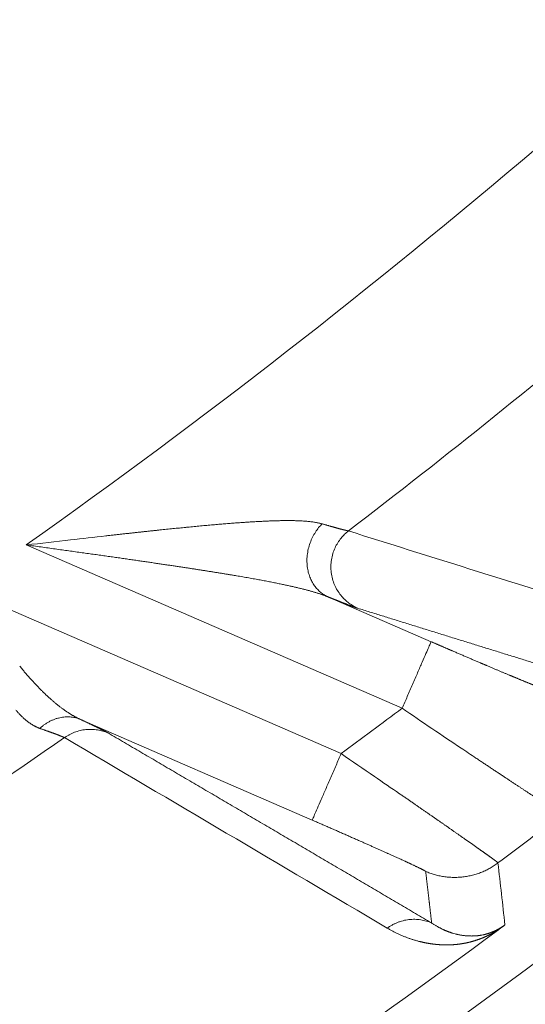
# Model space of a CAD drawing. Header units: millimetres. Extents: x 5437 to 18441, y -4466 to 3128.
# Tile 167 of 256: x 8541.68 to 8547.25, y -2847.73 to -2836.87. Entities that reach past the tile are written whole.
import ezdxf

# ---------------------------------------------------------------- set-up
doc = ezdxf.new("R2010")
doc.units = ezdxf.units.MM
doc.layers.add('1', color=7, linetype='Continuous', true_color=0xffffff)
doc.styles.add('TXT08', font='txt.shx', dxfattribs={"width": 0.8, "bigfont": 'gbcbig.shx'})
doc.dimstyles.get("Standard").update_dxf_attribs({"dimtxt": 0.18, "dimasz": 0.18, "dimexe": 0.18, "dimexo": 0.0625, "dimgap": 0.09, "dimtad": 0, "dimtih": 1, "dimtoh": 1, "dimdec": 4, "dimzin": 0, "dimdsep": 46, "dimtxsty": 'Standard', "dimcen": 0.09, "dimadec": 0, "dimazin": 0, "dimtfac": 1, "dimtdec": 4, "dimtofl": 0, "dimtmove": 0, "dimatfit": 3, "dimfxl": 1, "dimtolj": 1, "dimtzin": 0, "dimarcsym": 0})
doc.dimstyles.new('YanXiu', dxfattribs={"dimtxt": 40, "dimasz": 30, "dimexe": 0.66, "dimexo": 0.66, "dimgap": 0.66, "dimtad": 0, "dimdec": 1, "dimdsep": 46, "dimtxsty": 'TXT08', "dimcen": 0, "dimclrd": 256, "dimclre": 165, "dimclrt": 90, "dimazin": 2, "dimtfac": 1, "dimtdec": 1, "dimtofl": 0, "dimtmove": 0, "dimatfit": 3, "dimfxl": 1, "dimlwd": 5, "dimlwe": 13, "dimarcsym": 0})

# ---------------------------------------------------------------- blocks, each defined once
blk = doc.blocks.new('*D53')
at = {"color": 0, "lineweight": -2, "transparency": 16777216}
for p, q in [((10989.431, -2154.415), (10692.917, -2240.821)), ((11069.431, -2154.415), (10989.431, -2154.415)), ((8443.48, -2896.412), (8443.48, -2896.232)), ((8443.39, -2896.322), (8443.57, -2896.322))]:
    blk.add_line(p, q, dxfattribs=at)
at = {"color": 0, "lineweight": 20, "transparency": 16777216}
blk.add_solid([(10689.187, -2228.02), (10696.648, -2253.622), (10616.112, -2263.203)], dxfattribs=at)
at = {"layer": 'Defpoints', "color": 0, "lineweight": 20, "transparency": 16777216}
for p in [(10616.112, -2263.203), (6270.848, -3529.44)]:
    blk.add_point(p, dxfattribs=at)
at = {"color": 0, "lineweight": 20, "transparency": 16777216, "insert": (11249.521, -2154.415), "char_height": 80, "attachment_point": 5}
blk.add_mtext('\\A1;R2260', dxfattribs=at)
blk = doc.blocks.new('*D54')
at = {"color": 0, "lineweight": -2, "transparency": 16777216}
blk.add_line((7492.685, -2896.322), (7463.516, -2896.322), dxfattribs=at)
at = {"color": 0, "lineweight": -3, "transparency": 16777216}
for start, end in [(14.724706, 87.329624), (101.590205, 175.275294)]:
    blk.add_arc((8434.119, -2896.322), 970.423, start, end, dxfattribs=at)
at = {"color": 0, "lineweight": 20, "transparency": 16777216}
for points in [[(9385.695, -2646.81), (9359.647, -2652.519), (9389.799, -2727.809)], [(7480.316, -2816.939), (7453.672, -2815.84), (7463.696, -2896.322)]]:
    blk.add_solid(points, dxfattribs=at)
at = {"layer": 'Defpoints', "color": 0, "lineweight": 20, "transparency": 16777216}
for p in [(7900.863, -2085.545), (10671.817, -2501.755), (7492.748, -2896.322), (7740.501, -2896.322), (8434.119, -2896.322)]:
    blk.add_point(p, dxfattribs=at)
at = {"color": 0, "lineweight": 20, "transparency": 16777216, "insert": (8359.241, -1928.792), "char_height": 80, "attachment_point": 5}
blk.add_mtext('\\A1;165%%D', dxfattribs=at)
blk = doc.blocks.new('*D56')
at = {"lineweight": 5, "transparency": 16777216}
blk.add_line((9409.719, -2278.028), (9220.9, -2398.87), dxfattribs=at)
at = {"lineweight": 20, "transparency": 16777216}
blk.add_solid([(9218.205, -2394.659), (9223.595, -2403.082), (9195.632, -2415.042)], dxfattribs=at)
at = {"layer": 'Defpoints', "color": 0, "lineweight": 20, "transparency": 16777216}
for p in [(9195.632, -2415.042), (8443.48, -2896.412)]:
    blk.add_point(p, dxfattribs=at)
at = {"color": 90, "lineweight": 20, "transparency": 16777216, "insert": (9459.689, -2246.048), "char_height": 40, "attachment_point": 5, "rotation": 32.6188, "style": 'TXT08'}
blk.add_mtext('R893', dxfattribs=at)

msp = doc.modelspace()

# ---------------------------------------------------------------- linework, layer by layer
at = {"color": 7, "lineweight": 20}
msp.add_arc((8443.47995, -2896.41157), 893, 10.1099821, 350.11198757, dxfattribs=at)
at = {"layer": '1', "color": 0, "lineweight": 20}
for p, q in [((8545.8961, -2844.46707), (8541.74943, -2842.66594)), ((8541.05047, -2843.15571), (8545.22253, -2844.96786)), ((8545.07697, -2843.2392), (8546.21477, -2843.73341)), ((8544.90386, -2845.70152), (8542.34571, -2844.59038))]:
    msp.add_line(p, q, dxfattribs=at)
for centre, radius, start, end in [((8495.27522, -2777.08546), 80.37817, 305.3236402, 310.4201972), ((8495.27522, -2777.08546), 82.36106, 307.4026414, 310.2468581), ((8495.27522, -2777.08546), 87.40415, 298.3114965, 313.1817218), ((8495.27522, -2777.08546), 87.90407, 298.3114965, 313.1817235), ((8495.27526, -2777.0855), 84.27779, 306.3453254, 306.9159488), ((8495.27522, -2777.08546), 82.36106, 301.694073, 304.7078706), ((8495.27522, -2777.08546), 86.27754, 306.7959829, 307.3877016), ((8495.27522, -2777.08546), 86.87162, 302.6676377, 306.506559)]:
    msp.add_arc(centre, radius, start, end, dxfattribs=at)
for points, degree, knots in [([(8543.09021, -2842.51573), (8543.10295, -2842.51438), (8543.1283, -2842.51168), (8543.16611, -2842.50768), (8543.20355, -2842.50375), (8543.24061, -2842.49989), (8543.27729, -2842.49609), (8543.31359, -2842.49236), (8543.34951, -2842.48869), (8543.38505, -2842.48509), (8543.4202, -2842.48155), (8543.45498, -2842.47808), (8543.47801, -2842.4758), (8543.48947, -2842.47467)], 3, [0, 0, 0, 0, 0.09513223, 0.18941891, 0.2828603, 0.37545666, 0.46720831, 0.55811558, 0.64817883, 0.73739846, 0.82577488, 0.91330857, 1, 1, 1, 1]), ([(8543.48947, -2842.47467), (8543.50191, -2842.47344), (8543.52664, -2842.47101), (8543.56346, -2842.46743), (8543.59979, -2842.46394), (8543.63563, -2842.46054), (8543.67098, -2842.45722), (8543.70584, -2842.45399), (8543.74021, -2842.45084), (8543.77409, -2842.44779), (8543.80748, -2842.44482), (8543.84038, -2842.44194), (8543.87279, -2842.43915), (8543.90471, -2842.43646), (8543.93614, -2842.43385), (8543.96708, -2842.43134), (8543.99753, -2842.42893), (8544.02749, -2842.42661), (8544.05696, -2842.42438), (8544.08594, -2842.42226), (8544.11444, -2842.42022), (8544.13322, -2842.41894), (8544.14255, -2842.4183)], 3, [0, 0, 0, 0, 0.05606313, 0.11148396, 0.16626298, 0.22040074, 0.27389781, 0.32675478, 0.37897233, 0.43055114, 0.48149197, 0.53179561, 0.58146289, 0.63049472, 0.67889204, 0.72665587, 0.77378728, 0.82028739, 0.86615742, 0.91139862, 0.95601234, 1, 1, 1, 1]), ([(8544.14255, -2842.4183), (8544.15134, -2842.41771), (8544.16884, -2842.41653), (8544.19488, -2842.41486), (8544.22063, -2842.41325), (8544.24608, -2842.41172), (8544.27122, -2842.41026), (8544.29608, -2842.40887), (8544.31249, -2842.408), (8544.32067, -2842.40757)], 3, [0, 0, 0, 0, 0.14639739, 0.29160653, 0.43563217, 0.57847921, 0.7201527, 0.86065784, 1, 1, 1, 1]), ([(8544.32067, -2842.40757), (8544.32914, -2842.40713), (8544.34596, -2842.40626), (8544.37089, -2842.40506), (8544.39538, -2842.40394), (8544.41942, -2842.40291), (8544.44301, -2842.40198), (8544.46616, -2842.40113), (8544.48887, -2842.40038), (8544.51112, -2842.39973), (8544.53294, -2842.39917), (8544.55431, -2842.39871), (8544.57524, -2842.39834), (8544.59572, -2842.39808), (8544.61576, -2842.39791), (8544.63536, -2842.39785), (8544.65452, -2842.39789), (8544.67323, -2842.39803), (8544.69151, -2842.39828), (8544.70935, -2842.39864), (8544.73021, -2842.39919), (8544.7539, -2842.40004), (8544.78021, -2842.4013), (8544.80564, -2842.40285), (8544.83022, -2842.40468), (8544.85392, -2842.40678), (8544.87676, -2842.40917), (8544.89872, -2842.41183), (8544.91981, -2842.41477), (8544.94002, -2842.41799), (8544.95936, -2842.42147), (8544.9778, -2842.42524), (8544.99542, -2842.42925), (8545.0065, -2842.43217), (8545.01201, -2842.43362)], 3, [0, 0, 0, 0, 0.03188949, 0.06335542, 0.0943993, 0.12502273, 0.15522737, 0.18501497, 0.21438737, 0.2433465, 0.27189438, 0.30003315, 0.32776504, 0.35509239, 0.38201765, 0.40854343, 0.43467244, 0.46040752, 0.48575168, 0.51070807, 0.53528, 0.57413844, 0.61241292, 0.6501193, 0.6872742, 0.72389501, 0.75999996, 0.79560812, 0.83073939, 0.86541455, 0.89965524, 0.93348397, 0.96692414, 1, 1, 1, 1]), ([(8545.01201, -2842.43362), (8545.01576, -2842.43471), (8545.02325, -2842.43689), (8545.03426, -2842.44008), (8545.04508, -2842.44321), (8545.0557, -2842.44627), (8545.06611, -2842.44926), (8545.07633, -2842.45219), (8545.08634, -2842.45505), (8545.09614, -2842.45785), (8545.10575, -2842.46058), (8545.11515, -2842.46324), (8545.12435, -2842.46584), (8545.13335, -2842.46837), (8545.14214, -2842.47083), (8545.15073, -2842.47323), (8545.15912, -2842.47555), (8545.1673, -2842.47782), (8545.17527, -2842.48001), (8545.18305, -2842.48214), (8545.19062, -2842.4842), (8545.19798, -2842.48619), (8545.20514, -2842.48811), (8545.2121, -2842.48997), (8545.21885, -2842.49176), (8545.2254, -2842.49348), (8545.23175, -2842.49514), (8545.23789, -2842.49673), (8545.24382, -2842.49825), (8545.24955, -2842.4997), (8545.25508, -2842.50109), (8545.2604, -2842.50241), (8545.26552, -2842.50367), (8545.27043, -2842.50486), (8545.27514, -2842.50598), (8545.27964, -2842.50704), (8545.28394, -2842.50803), (8545.28804, -2842.50895), (8545.29193, -2842.50981), (8545.29562, -2842.5106), (8545.29912, -2842.51133), (8545.30128, -2842.51177), (8545.30236, -2842.51198)], 3, [0, 0, 0, 0, 0.02624426, 0.05241487, 0.07851254, 0.10453798, 0.13049193, 0.15637511, 0.18218826, 0.20793214, 0.2336075, 0.25921509, 0.2847557, 0.31023008, 0.33563904, 0.36098335, 0.38626382, 0.41148125, 0.43663645, 0.46173024, 0.48676344, 0.5117369, 0.53665144, 0.56150792, 0.58630719, 0.61105011, 0.63573754, 0.66037036, 0.68494944, 0.70947568, 0.73394997, 0.75837321, 0.7827463, 0.80707016, 0.8313457, 0.85557385, 0.87975553, 0.90389169, 0.92798327, 0.95203121, 0.97603646, 1, 1, 1, 1]), ([(8542.62726, -2842.56664), (8542.64239, -2842.56494), (8542.67243, -2842.56157), (8542.71714, -2842.55657), (8542.7612, -2842.55166), (8542.8046, -2842.54685), (8542.84735, -2842.54212), (8542.88944, -2842.53749), (8542.93087, -2842.53295), (8542.97164, -2842.5285), (8543.01176, -2842.52416), (8543.05121, -2842.5199), (8543.07728, -2842.51712), (8543.09021, -2842.51573)], 3, [0, 0, 0, 0, 0.09764444, 0.19394299, 0.28889519, 0.3825006, 0.47475883, 0.56566952, 0.65523236, 0.74344705, 0.83031335, 0.91583105, 1, 1, 1, 1]), ([(8543.48667, -2842.91447), (8543.4727, -2842.91236), (8543.44428, -2842.90806), (8543.40086, -2842.90151), (8543.35597, -2842.89476), (8543.3096, -2842.88781), (8543.26173, -2842.88066), (8543.21238, -2842.87332), (8543.16154, -2842.8658), (8543.1092, -2842.85809), (8543.05537, -2842.8502), (8543.00005, -2842.84214), (8542.94322, -2842.8339), (8542.88491, -2842.82549), (8542.82509, -2842.81691), (8542.76378, -2842.80816), (8542.70097, -2842.79923), (8542.63666, -2842.79013), (8542.57086, -2842.78086), (8542.50356, -2842.77141), (8542.43477, -2842.76178), (8542.36449, -2842.75197), (8542.29272, -2842.74196), (8542.21946, -2842.73176), (8542.14472, -2842.72135), (8542.06851, -2842.71073), (8541.99081, -2842.69988), (8541.91165, -2842.6888), (8541.83102, -2842.67747), (8541.77679, -2842.66981), (8541.74943, -2842.66594)], 3, [0, 0, 0, 0, 0.02443103, 0.04969666, 0.0757971, 0.10273255, 0.13050319, 0.15910919, 0.1885507, 0.21882786, 0.24994079, 0.28188962, 0.31467444, 0.34829537, 0.38275249, 0.4180459, 0.45417567, 0.49114187, 0.52894458, 0.56758386, 0.60705978, 0.64737239, 0.68852174, 0.73050789, 0.77333089, 0.81699077, 0.86148758, 0.90682137, 0.95299216, 1, 1, 1, 1]), ([(8543.72725, -2842.95152), (8543.71438, -2842.9495), (8543.68845, -2842.94543), (8543.64922, -2842.93933), (8543.60941, -2842.93318), (8543.56902, -2842.92698), (8543.52806, -2842.92073), (8543.50053, -2842.91657), (8543.48667, -2842.91447)], 3, [0, 0, 0, 0, 0.16117844, 0.3245505, 0.49011747, 0.65788059, 0.82784105, 1, 1, 1, 1]), ([(8544.32955, -2843.05317), (8544.31932, -2843.05129), (8544.29871, -2843.04749), (8544.26742, -2843.04181), (8544.23555, -2843.03608), (8544.20308, -2843.03031), (8544.17002, -2843.02451), (8544.13636, -2843.01866), (8544.10211, -2843.01277), (8544.06727, -2843.00684), (8544.03184, -2843.00087), (8543.99581, -2842.99485), (8543.9592, -2842.98879), (8543.92199, -2842.98269), (8543.88419, -2842.97654), (8543.8458, -2842.97035), (8543.80682, -2842.96411), (8543.76725, -2842.95782), (8543.74064, -2842.95363), (8543.72725, -2842.95152)], 3, [0, 0, 0, 0, 0.05203206, 0.10490709, 0.15862648, 0.21319155, 0.26860357, 0.32486373, 0.3819732, 0.43993307, 0.49874439, 0.55840818, 0.6189254, 0.68029697, 0.74252379, 0.8056067, 0.86954652, 0.93434403, 1, 1, 1, 1]), ([(8544.57627, -2843.10171), (8544.56787, -2843.09995), (8544.55094, -2843.0964), (8544.52518, -2843.09111), (8544.49887, -2843.08578), (8544.47201, -2843.08042), (8544.44459, -2843.07502), (8544.41663, -2843.0696), (8544.38811, -2843.06414), (8544.35904, -2843.05865), (8544.33943, -2843.05501), (8544.32955, -2843.05317)], 3, [0, 0, 0, 0, 0.10384602, 0.20949884, 0.31696283, 0.42624213, 0.5373407, 0.65026227, 0.76501044, 0.8815886, 1, 1, 1, 1]), ([(8545.07697, -2843.2392), (8545.07334, -2843.23771), (8545.06601, -2843.23469), (8545.0547, -2843.23024), (8545.04306, -2843.22578), (8545.03106, -2843.22134), (8545.01871, -2843.2169), (8545.00601, -2843.21247), (8544.99297, -2843.20804), (8544.97958, -2843.20362), (8544.96584, -2843.1992), (8544.95175, -2843.19479), (8544.93731, -2843.19038), (8544.92253, -2843.18597), (8544.9074, -2843.18157), (8544.89193, -2843.17716), (8544.87611, -2843.17276), (8544.85994, -2843.16836), (8544.84343, -2843.16395), (8544.82657, -2843.15954), (8544.80937, -2843.15513), (8544.79182, -2843.15072), (8544.77393, -2843.1463), (8544.7557, -2843.14188), (8544.73712, -2843.13745), (8544.7182, -2843.13301), (8544.69894, -2843.12857), (8544.67933, -2843.12412), (8544.65939, -2843.11965), (8544.6391, -2843.11518), (8544.61847, -2843.11069), (8544.59751, -2843.10619), (8544.58338, -2843.10321), (8544.57627, -2843.10171)], 3, [0, 0, 0, 0, 0.02614781, 0.05266725, 0.07956314, 0.10684008, 0.1345025, 0.16255463, 0.19100054, 0.21984412, 0.24908912, 0.27873912, 0.30879756, 0.33926775, 0.37015286, 0.40145593, 0.43317989, 0.46532755, 0.4979016, 0.53090465, 0.56433918, 0.59820761, 0.63251224, 0.66725528, 0.70243889, 0.73806512, 0.77413595, 0.8106533, 0.84761901, 0.88503485, 0.92290253, 0.96122372, 1, 1, 1, 1]), ([(8545.4043, -2843.36432), (8545.38652, -2843.35879), (8545.3617, -2843.35018), (8545.33017, -2843.33861), (8545.26737, -2843.3148), (8545.18782, -2843.28354), (8545.15331, -2843.26985), (8545.11636, -2843.25507), (8545.07697, -2843.2392)], 5, [0, 0, 0, 0, 0, 0, 0.60051552, 0.60051552, 0.60051552, 1, 1, 1, 1, 1, 1]), ([(8546.21477, -2843.73341), (8546.27097, -2843.75782), (8546.32692, -2843.78206), (8546.38275, -2843.8062), (8546.49244, -2843.85352), (8546.60013, -2843.89975), (8546.65326, -2843.9225), (8546.75547, -2843.96614), (8546.8539, -2844.00795), (8546.90045, -2844.02766), (8546.9897, -2844.06533), (8547.07315, -2844.1003), (8547.11272, -2844.11681), (8547.1868, -2844.14759), (8547.25338, -2844.17496), (8547.28382, -2844.18739), (8547.33926, -2844.20986), (8547.38582, -2844.22835), (8547.40667, -2844.23652), (8547.44811, -2844.25247), (8547.47633, -2844.2626), (8547.48743, -2844.26621), (8547.49406, -2844.26787), (8547.49638, -2844.26764)], 5, [0, 0, 0, 0, 0, 0, 0.15150289, 0.15150289, 0.15150289, 0.30106538, 0.30106538, 0.30106538, 0.44350648, 0.44350648, 0.44350648, 0.58168935, 0.58168935, 0.58168935, 0.71258456, 0.71258456, 0.71258456, 0.83993724, 0.83993724, 0.83993724, 1, 1, 1, 1, 1, 1]), ([(8541.67651, -2844.00353), (8541.68142, -2844.00947), (8541.6912, -2844.02131), (8541.70585, -2844.03884), (8541.72043, -2844.05611), (8541.73492, -2844.07312), (8541.74933, -2844.08987), (8541.76366, -2844.10635), (8541.77792, -2844.12257), (8541.79209, -2844.13852), (8541.80619, -2844.15421), (8541.82021, -2844.16964), (8541.83416, -2844.1848), (8541.84802, -2844.19969), (8541.86181, -2844.21432), (8541.87552, -2844.22868), (8541.88915, -2844.24278), (8541.9027, -2844.25661), (8541.91618, -2844.27018), (8541.92957, -2844.28348), (8541.94289, -2844.29652), (8541.95613, -2844.30929), (8541.96929, -2844.32181), (8541.98237, -2844.33406), (8541.99537, -2844.34604), (8542.0083, -2844.35777), (8542.02114, -2844.36924), (8542.0339, -2844.38045), (8542.04658, -2844.3914), (8542.05917, -2844.4021), (8542.07169, -2844.41254), (8542.08412, -2844.42272), (8542.09647, -2844.43266), (8542.10873, -2844.44234), (8542.12092, -2844.45177), (8542.13301, -2844.46095), (8542.14502, -2844.46989), (8542.15694, -2844.47858), (8542.16878, -2844.48702), (8542.18053, -2844.49523), (8542.19219, -2844.50319), (8542.20376, -2844.51091), (8542.21524, -2844.5184), (8542.22662, -2844.52565), (8542.23792, -2844.53266), (8542.24913, -2844.53945), (8542.26024, -2844.546), (8542.27126, -2844.55233), (8542.28218, -2844.55843), (8542.29301, -2844.5643), (8542.30374, -2844.56995), (8542.31437, -2844.57539), (8542.3249, -2844.5806), (8542.33534, -2844.58561), (8542.34227, -2844.58879), (8542.34571, -2844.59038)], 3, [0, 0, 0, 0, 0.02309306, 0.0460211, 0.06878421, 0.0913825, 0.1138161, 0.13608511, 0.15818965, 0.18012985, 0.20190582, 0.22351768, 0.24496558, 0.26624964, 0.28736999, 0.30832678, 0.32912013, 0.34975021, 0.37021715, 0.39052111, 0.41066223, 0.43064069, 0.45045664, 0.47011025, 0.48960169, 0.50893114, 0.52809877, 0.54710477, 0.56594932, 0.58463263, 0.60315489, 0.6215163, 0.63971708, 0.65775744, 0.6756376, 0.69335778, 0.71091822, 0.72831917, 0.74556085, 0.76264354, 0.77956749, 0.79633296, 0.81294023, 0.82938959, 0.84568133, 0.86181574, 0.87779313, 0.89361383, 0.90927816, 0.92478645, 0.94013907, 0.95533635, 0.97037868, 0.98526643, 1, 1, 1, 1]), ([(8541.89894, -2844.68989), (8541.89572, -2844.68867), (8541.88928, -2844.68624), (8541.87968, -2844.6823), (8541.87011, -2844.67815), (8541.86059, -2844.67376), (8541.85112, -2844.66914), (8541.84169, -2844.66429), (8541.8323, -2844.65921), (8541.82295, -2844.6539), (8541.81364, -2844.64835), (8541.80437, -2844.64258), (8541.79515, -2844.63656), (8541.78596, -2844.63032), (8541.77682, -2844.62384), (8541.76771, -2844.61712), (8541.75865, -2844.61017), (8541.74962, -2844.60299), (8541.74064, -2844.59556), (8541.73169, -2844.5879), (8541.72278, -2844.58001), (8541.7139, -2844.57188), (8541.70507, -2844.5635), (8541.69627, -2844.5549), (8541.68751, -2844.54605), (8541.67879, -2844.53697), (8541.6701, -2844.52764), (8541.66145, -2844.51808), (8541.65284, -2844.50828), (8541.64426, -2844.49826), (8541.63858, -2844.49139), (8541.63574, -2844.48795)], 3, [0, 0, 0, 0, 0.03384746, 0.06771195, 0.1015967, 0.13550491, 0.1694398, 0.20340457, 0.23740239, 0.27143646, 0.30550994, 0.33962599, 0.37378774, 0.40799833, 0.44226088, 0.47657847, 0.5109542, 0.54539113, 0.57989231, 0.61446077, 0.64909951, 0.68381154, 0.71859981, 0.75346728, 0.78841687, 0.82345149, 0.85857402, 0.89378731, 0.92909421, 0.96449751, 1, 1, 1, 1]), ([(8546.54544, -2844.90641), (8546.44058, -2844.83825), (8546.33315, -2844.76639), (8546.1158, -2844.61876), (8546.00588, -2844.54298), (8545.8961, -2844.46707)], 3, [0, 0, 0, 0, 0.5, 0.5, 1, 1, 1, 1]), ([(8542.34571, -2844.59038), (8542.40329, -2844.61725), (8542.45521, -2844.64173), (8542.50121, -2844.66371), (8542.56701, -2844.69569), (8542.6142, -2844.71972), (8542.63006, -2844.72803), (8542.64277, -2844.735), (8542.65242, -2844.74065)], 5, [0, 0, 0, 0, 0, 0, 0.6005536, 0.6005536, 0.6005536, 1, 1, 1, 1, 1, 1]), ([(8542.17099, -2844.79167), (8542.17012, -2844.79127), (8542.16838, -2844.79045), (8542.16549, -2844.78914), (8542.16241, -2844.78777), (8542.15912, -2844.78633), (8542.15561, -2844.78482), (8542.15188, -2844.78325), (8542.14795, -2844.7816), (8542.1438, -2844.7799), (8542.13944, -2844.77812), (8542.13486, -2844.77628), (8542.13007, -2844.77437), (8542.12507, -2844.77239), (8542.11986, -2844.77035), (8542.11443, -2844.76823), (8542.10879, -2844.76605), (8542.10294, -2844.76381), (8542.09687, -2844.76149), (8542.09059, -2844.75911), (8542.0841, -2844.75666), (8542.0774, -2844.75414), (8542.07048, -2844.75156), (8542.06335, -2844.74891), (8542.05601, -2844.74619), (8542.04846, -2844.7434), (8542.0407, -2844.74055), (8542.03272, -2844.73763), (8542.02453, -2844.73465), (8542.01613, -2844.7316), (8542.00752, -2844.72848), (8541.9987, -2844.7253), (8541.98967, -2844.72205), (8541.98043, -2844.71874), (8541.97098, -2844.71536), (8541.96132, -2844.71191), (8541.95145, -2844.7084), (8541.94137, -2844.70483), (8541.93108, -2844.70119), (8541.92058, -2844.69749), (8541.90988, -2844.69373), (8541.90259, -2844.69117), (8541.89894, -2844.68989)], 3, [0, 0, 0, 0, 0.02407857, 0.0481894, 0.07233372, 0.09651279, 0.12072783, 0.14498009, 0.16927077, 0.19360111, 0.2179723, 0.24238556, 0.26684207, 0.29134304, 0.31588964, 0.34048305, 0.36512444, 0.38981496, 0.41455578, 0.43934802, 0.46419284, 0.48909136, 0.5140447, 0.53905397, 0.56412027, 0.58924471, 0.61442836, 0.6396723, 0.6649776, 0.69034532, 0.71577652, 0.74127222, 0.76683348, 0.7924613, 0.8181567, 0.84392069, 0.86975426, 0.89565839, 0.92163407, 0.94768227, 0.97380392, 1, 1, 1, 1]), ([(8547.10936, -2845.28275), (8547.10444, -2845.2795), (8547.09458, -2845.27299), (8547.07956, -2845.26306), (8547.06431, -2845.25297), (8547.04882, -2845.24272), (8547.03309, -2845.2323), (8547.01712, -2845.22172), (8547.00092, -2845.21097), (8546.98447, -2845.20005), (8546.96779, -2845.18897), (8546.95087, -2845.17773), (8546.93371, -2845.16631), (8546.91632, -2845.15473), (8546.89869, -2845.14299), (8546.88082, -2845.13108), (8546.86271, -2845.119), (8546.84436, -2845.10676), (8546.82578, -2845.09435), (8546.80697, -2845.08177), (8546.78792, -2845.06904), (8546.76863, -2845.05614), (8546.74911, -2845.04308), (8546.72937, -2845.02986), (8546.71607, -2845.02095), (8546.7094, -2845.01648)], 3, [0, 0, 0, 0, 0.04074775, 0.08174243, 0.12298425, 0.1644734, 0.2062101, 0.24819454, 0.2904269, 0.33290737, 0.37563614, 0.41861337, 0.46183924, 0.50531392, 0.54903757, 0.59301035, 0.6372324, 0.68170388, 0.72642494, 0.77139571, 0.81661634, 0.86208696, 0.90780769, 0.95377866, 1, 1, 1, 1]), ([(8547.50643, -2845.54188), (8547.50384, -2845.54021), (8547.49864, -2845.53688), (8547.49059, -2845.53172), (8547.48236, -2845.52644), (8547.47392, -2845.52101), (8547.46527, -2845.51545), (8547.45642, -2845.50974), (8547.44735, -2845.5039), (8547.43809, -2845.49792), (8547.42861, -2845.49179), (8547.41893, -2845.48553), (8547.40904, -2845.47913), (8547.39894, -2845.47258), (8547.38864, -2845.46589), (8547.37812, -2845.45907), (8547.3674, -2845.45209), (8547.35647, -2845.44498), (8547.34533, -2845.43772), (8547.33399, -2845.43033), (8547.32243, -2845.42278), (8547.31067, -2845.4151), (8547.2987, -2845.40727), (8547.28652, -2845.3993), (8547.27413, -2845.39119), (8547.26154, -2845.38293), (8547.24874, -2845.37453), (8547.23573, -2845.36599), (8547.22251, -2845.35731), (8547.20909, -2845.34848), (8547.19546, -2845.33952), (8547.18162, -2845.33041), (8547.16758, -2845.32116), (8547.15334, -2845.31177), (8547.13888, -2845.30223), (8547.12423, -2845.29257), (8547.11432, -2845.28603), (8547.10936, -2845.28275)], 3, [0, 0, 0, 0, 0.02700061, 0.0540908, 0.08127085, 0.10854104, 0.13590165, 0.16335295, 0.1908952, 0.21852868, 0.24625364, 0.27407034, 0.30197904, 0.32997999, 0.35807344, 0.38625964, 0.41453884, 0.44291126, 0.47137715, 0.49993675, 0.52859028, 0.55733798, 0.58618006, 0.61511676, 0.64414829, 0.67327488, 0.70249673, 0.73181405, 0.76122706, 0.79073596, 0.82034096, 0.85004225, 0.87984004, 0.90973452, 0.93972588, 0.96981431, 1, 1, 1, 1]), ([(8545.86676, -2845.41008), (8545.87234, -2845.41391), (8545.88346, -2845.42156), (8545.90002, -2845.43297), (8545.91645, -2845.44428), (8545.93275, -2845.45551), (8545.94891, -2845.46665), (8545.96493, -2845.47769), (8545.98081, -2845.48865), (8545.99655, -2845.49951), (8546.01215, -2845.51028), (8546.02762, -2845.52096), (8546.04294, -2845.53154), (8546.05812, -2845.54204), (8546.07315, -2845.55243), (8546.08805, -2845.56273), (8546.1028, -2845.57294), (8546.11742, -2845.58305), (8546.13188, -2845.59306), (8546.14621, -2845.60298), (8546.16039, -2845.6128), (8546.17442, -2845.62252), (8546.18832, -2845.63215), (8546.20206, -2845.64167), (8546.21567, -2845.6511), (8546.22912, -2845.66044), (8546.24244, -2845.66967), (8546.2556, -2845.67881), (8546.26863, -2845.68785), (8546.2815, -2845.69679), (8546.29423, -2845.70564), (8546.30682, -2845.71438), (8546.31926, -2845.72303), (8546.33156, -2845.73159), (8546.34371, -2845.74004), (8546.35571, -2845.7484), (8546.36757, -2845.75666), (8546.37929, -2845.76482), (8546.39086, -2845.77288), (8546.40228, -2845.78085), (8546.41356, -2845.78873), (8546.42099, -2845.79392), (8546.4247, -2845.79651)], 3, [0, 0, 0, 0, 0.02716402, 0.05421632, 0.08115694, 0.10798593, 0.13470335, 0.16130923, 0.18780365, 0.21418664, 0.24045826, 0.26661858, 0.29266764, 0.3186055, 0.34443223, 0.37014789, 0.39575253, 0.42124623, 0.44662904, 0.47190103, 0.49706227, 0.52211283, 0.54705278, 0.57188219, 0.59660114, 0.62120969, 0.64570792, 0.67009592, 0.69437375, 0.71854151, 0.74259927, 0.76654712, 0.79038514, 0.81411342, 0.83773204, 0.86124111, 0.88464071, 0.90793093, 0.93111187, 0.95418363, 0.9771463, 1, 1, 1, 1]), ([(8546.15489, -2846.26735), (8546.15475, -2846.26633), (8546.1519, -2846.26414), (8546.14626, -2846.26074), (8546.12089, -2846.24688), (8546.07089, -2846.22244), (8546.02812, -2846.20215), (8545.91902, -2846.15141), (8545.77716, -2846.087), (8545.69694, -2846.05089), (8545.50138, -2845.96347), (8545.28393, -2845.86746), (8545.15905, -2845.81265), (8545.03164, -2845.75702), (8544.90386, -2845.70152)], 5, [0, 0, 0, 0, 0, 0, 0.12457195, 0.12457195, 0.12457195, 0.3789965, 0.3789965, 0.3789965, 0.65374734, 0.65374734, 0.65374734, 1, 1, 1, 1, 1, 1]), ([(8546.4247, -2845.79651), (8546.42938, -2845.79978), (8546.43872, -2845.80631), (8546.45254, -2845.81597), (8546.46618, -2845.82552), (8546.47964, -2845.83494), (8546.49292, -2845.84424), (8546.50601, -2845.85341), (8546.51892, -2845.86246), (8546.53164, -2845.87138), (8546.54418, -2845.88018), (8546.55653, -2845.88885), (8546.56869, -2845.89739), (8546.58067, -2845.90581), (8546.59246, -2845.91409), (8546.60406, -2845.92225), (8546.61547, -2845.93027), (8546.6267, -2845.93817), (8546.63773, -2845.94593), (8546.64858, -2845.95357), (8546.65923, -2845.96107), (8546.6697, -2845.96845), (8546.67998, -2845.97569), (8546.69006, -2845.9828), (8546.69995, -2845.98977), (8546.70966, -2845.99662), (8546.71917, -2846.00333), (8546.72849, -2846.00991), (8546.73762, -2846.01636), (8546.74655, -2846.02267), (8546.7553, -2846.02886), (8546.76385, -2846.03491), (8546.77221, -2846.04082), (8546.78038, -2846.04661), (8546.78836, -2846.05226), (8546.79615, -2846.05778), (8546.80374, -2846.06317), (8546.81114, -2846.06842), (8546.81835, -2846.07354), (8546.82537, -2846.07853), (8546.83219, -2846.08339), (8546.83883, -2846.08812), (8546.84527, -2846.09272), (8546.85153, -2846.09718), (8546.85759, -2846.10152), (8546.86346, -2846.10572), (8546.86914, -2846.1098), (8546.87463, -2846.11374), (8546.87993, -2846.11756), (8546.88504, -2846.12125), (8546.88996, -2846.12481), (8546.89469, -2846.12824), (8546.89923, -2846.13154), (8546.90358, -2846.13472), (8546.90775, -2846.13777), (8546.91173, -2846.1407), (8546.91552, -2846.1435), (8546.91912, -2846.14618), (8546.92254, -2846.14873), (8546.92577, -2846.15116), (8546.92881, -2846.15346), (8546.93167, -2846.15564), (8546.93435, -2846.15771), (8546.93684, -2846.15965), (8546.93914, -2846.16147), (8546.94127, -2846.16317), (8546.94321, -2846.16475), (8546.94497, -2846.16622), (8546.94654, -2846.16757), (8546.94794, -2846.1688), (8546.94915, -2846.16991), (8546.95019, -2846.17091), (8546.95104, -2846.1718), (8546.95172, -2846.17258), (8546.95222, -2846.17324), (8546.95255, -2846.17379), (8546.95262, -2846.17407), (8546.95266, -2846.17421)], 3, [0, 0, 0, 0, 0.01450122, 0.02896794, 0.04340026, 0.05779828, 0.07216212, 0.08649187, 0.10078763, 0.11504952, 0.12927764, 0.1434721, 0.15763301, 0.17176048, 0.18585462, 0.19991554, 0.21394336, 0.22793819, 0.24190015, 0.25582936, 0.26972592, 0.28358997, 0.29742163, 0.311221, 0.32498823, 0.33872342, 0.35242671, 0.36609822, 0.37973807, 0.39334641, 0.40692334, 0.42046902, 0.43398356, 0.44746709, 0.46091977, 0.47434171, 0.48773305, 0.50109394, 0.5144245, 0.52772489, 0.54099523, 0.55423567, 0.56744636, 0.58062744, 0.59377905, 0.60690134, 0.61999445, 0.63305854, 0.64609376, 0.65910025, 0.67207817, 0.68502767, 0.69794891, 0.71084203, 0.72370721, 0.73654458, 0.74935433, 0.76213659, 0.77489154, 0.78761934, 0.80032014, 0.81299412, 0.82564144, 0.83826227, 0.85085677, 0.86342512, 0.87596747, 0.88848402, 0.90097492, 0.91344035, 0.92588048, 0.9382955, 0.95068557, 0.96305088, 0.9753916, 0.98770791, 1, 1, 1, 1]), ([(8546.95594, -2846.91226), (8546.95393, -2846.91349), (8546.94989, -2846.91599), (8546.94389, -2846.91963), (8546.93788, -2846.92323), (8546.93186, -2846.9268), (8546.92583, -2846.93032), (8546.9198, -2846.9338), (8546.91375, -2846.93724), (8546.9077, -2846.94063), (8546.90163, -2846.94399), (8546.89556, -2846.9473), (8546.88948, -2846.95058), (8546.88339, -2846.95381), (8546.87729, -2846.957), (8546.87118, -2846.96015), (8546.86506, -2846.96325), (8546.85894, -2846.96632), (8546.8528, -2846.96934), (8546.84666, -2846.97233), (8546.84051, -2846.97527), (8546.83435, -2846.97817), (8546.82817, -2846.98103), (8546.822, -2846.98384), (8546.81581, -2846.98662), (8546.80961, -2846.98935), (8546.8034, -2846.99205), (8546.79719, -2846.9947), (8546.79097, -2846.99731), (8546.78473, -2846.99988), (8546.77849, -2847.0024), (8546.77224, -2847.00489), (8546.76598, -2847.00733), (8546.75971, -2847.00974), (8546.75344, -2847.0121), (8546.74715, -2847.01442), (8546.74086, -2847.0167), (8546.73455, -2847.01893), (8546.72824, -2847.02113), (8546.72192, -2847.02328), (8546.71559, -2847.0254), (8546.70925, -2847.02747), (8546.70291, -2847.0295), (8546.69655, -2847.03149), (8546.69019, -2847.03344), (8546.68381, -2847.03534), (8546.67743, -2847.03721), (8546.67104, -2847.03903), (8546.66464, -2847.04081), (8546.65823, -2847.04255), (8546.65181, -2847.04425), (8546.64539, -2847.04591), (8546.63895, -2847.04752), (8546.63251, -2847.0491), (8546.62606, -2847.05063), (8546.6196, -2847.05212), (8546.61313, -2847.05357), (8546.60665, -2847.05498), (8546.60017, -2847.05635), (8546.59367, -2847.05767), (8546.58717, -2847.05896), (8546.58066, -2847.0602), (8546.57413, -2847.0614), (8546.5676, -2847.06256), (8546.56107, -2847.06368), (8546.55452, -2847.06476), (8546.54796, -2847.06579), (8546.5414, -2847.06679), (8546.53483, -2847.06774), (8546.52825, -2847.06865), (8546.52166, -2847.06952), (8546.51506, -2847.07035), (8546.50845, -2847.07114), (8546.50184, -2847.07188), (8546.49522, -2847.07259), (8546.48858, -2847.07325), (8546.48194, -2847.07387), (8546.47529, -2847.07445), (8546.46864, -2847.07499), (8546.46197, -2847.07549), (8546.45529, -2847.07594), (8546.44861, -2847.07635), (8546.44192, -2847.07673), (8546.43522, -2847.07706), (8546.42851, -2847.07735), (8546.42179, -2847.0776), (8546.41507, -2847.0778), (8546.40833, -2847.07797), (8546.40159, -2847.07809), (8546.39484, -2847.07817), (8546.38808, -2847.07821), (8546.38131, -2847.07821), (8546.37454, -2847.07817), (8546.36775, -2847.07809), (8546.36096, -2847.07796), (8546.35416, -2847.07779), (8546.34735, -2847.07759), (8546.34053, -2847.07734), (8546.33371, -2847.07705), (8546.32687, -2847.07671), (8546.32003, -2847.07634), (8546.31318, -2847.07592), (8546.30632, -2847.07547), (8546.29945, -2847.07497), (8546.29257, -2847.07443), (8546.28569, -2847.07385), (8546.27879, -2847.07322), (8546.27189, -2847.07256), (8546.26498, -2847.07185), (8546.25806, -2847.07111), (8546.25114, -2847.07032), (8546.2442, -2847.06949), (8546.23726, -2847.06862), (8546.23031, -2847.0677), (8546.22335, -2847.06675), (8546.21638, -2847.06575), (8546.2094, -2847.06471), (8546.20242, -2847.06364), (8546.19542, -2847.06252), (8546.18842, -2847.06135), (8546.18141, -2847.06015), (8546.1744, -2847.05891), (8546.16737, -2847.05762), (8546.16034, -2847.05629), (8546.15329, -2847.05492), (8546.14624, -2847.05351), (8546.13918, -2847.05206), (8546.13212, -2847.05057), (8546.12504, -2847.04903), (8546.11796, -2847.04745), (8546.11087, -2847.04584), (8546.10377, -2847.04418), (8546.09666, -2847.04248), (8546.08049, -2847.03852), (8546.05543, -2847.03194), (8546.02194, -2847.02216), (8545.98868, -2847.01146), (8545.95565, -2846.99983), (8545.92285, -2846.98727), (8545.89028, -2846.97379), (8545.85794, -2846.95938), (8545.82583, -2846.94406), (8545.79396, -2846.9278), (8545.76227, -2846.91065), (8545.74163, -2846.89862), (8545.73121, -2846.89255)], 3, [0, 0, 0, 0, 0.00144292, 0.00291158, 0.00440722, 0.00593104, 0.00748414, 0.00906759, 0.0106824, 0.01232949, 0.01400977, 0.01572407, 0.01747316, 0.01925781, 0.0210787, 0.02293648, 0.02483179, 0.02676521, 0.02873727, 0.0307485, 0.03279939, 0.0348904, 0.03702196, 0.03919448, 0.04140835, 0.04366393, 0.04596158, 0.0483016, 0.05068433, 0.05311004, 0.05557903, 0.05809154, 0.06064784, 0.06324815, 0.06589272, 0.06858174, 0.07131542, 0.07409396, 0.07691755, 0.07978636, 0.08270055, 0.08566029, 0.08866573, 0.09171702, 0.09481429, 0.09795769, 0.10114734, 0.10438335, 0.10766585, 0.11099496, 0.11437077, 0.11779339, 0.12126292, 0.12477945, 0.12834309, 0.1319539, 0.13561198, 0.13931742, 0.14307028, 0.14687064, 0.15071858, 0.15461416, 0.15855745, 0.16254852, 0.16658743, 0.17067423, 0.174809, 0.17899177, 0.18322262, 0.18750158, 0.19182872, 0.19620407, 0.20062769, 0.20509963, 0.20961992, 0.21418862, 0.21880575, 0.22347137, 0.22818551, 0.23294821, 0.2377595, 0.24261943, 0.24752802, 0.25248531, 0.25749134, 0.26254613, 0.26764971, 0.27280212, 0.27800339, 0.28325354, 0.28855259, 0.29390058, 0.29929754, 0.30474348, 0.31023844, 0.31578243, 0.32137548, 0.32701761, 0.33270885, 0.33844921, 0.34423872, 0.3500774, 0.35596527, 0.36190234, 0.36788864, 0.37392418, 0.38000899, 0.38614307, 0.39232645, 0.39855915, 0.40484118, 0.41117255, 0.41755329, 0.4239834, 0.43046291, 0.43699182, 0.44357016, 0.45019793, 0.45687515, 0.46360183, 0.47037799, 0.47720364, 0.48407879, 0.49100345, 0.49797763, 0.50500136, 0.51207463, 0.51919746, 0.52636986, 0.53359184, 0.54086342, 0.54818459, 0.55555538, 0.56297579, 0.59875764, 0.63532594, 0.67268184, 0.71082643, 0.74976072, 0.78948567, 0.83000218, 0.87131108, 0.91341319, 0.95630926, 1, 1, 1, 1]), ([(8546.22077, -2846.83577), (8546.22508, -2846.83866), (8546.23357, -2846.84436), (8546.24637, -2846.85258), (8546.25899, -2846.86041), (8546.27141, -2846.86786), (8546.28363, -2846.87494), (8546.29564, -2846.88166), (8546.30741, -2846.88802), (8546.31895, -2846.89404), (8546.33025, -2846.89973), (8546.34128, -2846.90509), (8546.35206, -2846.91015), (8546.36255, -2846.9149), (8546.37277, -2846.91937), (8546.3827, -2846.92355), (8546.39233, -2846.92747), (8546.40166, -2846.93112), (8546.41069, -2846.93453), (8546.4194, -2846.93771), (8546.4278, -2846.94065), (8546.43588, -2846.94337), (8546.44362, -2846.94589), (8546.44875, -2846.94748), (8546.45123, -2846.94825)], 3, [0, 0, 0, 0, 0.06345915, 0.12520436, 0.18523547, 0.24355234, 0.30015483, 0.35504281, 0.40821615, 0.45967474, 0.50941847, 0.55744724, 0.60376095, 0.64835952, 0.69124288, 0.73241095, 0.77186367, 0.809601, 0.84562289, 0.87992931, 0.91252023, 0.94339565, 0.97255556, 1, 1, 1, 1]), ([(8546.78363, -2846.96751), (8546.78614, -2846.96698), (8546.79108, -2846.96594), (8546.79861, -2846.96424), (8546.8061, -2846.96245), (8546.81355, -2846.96057), (8546.82097, -2846.95861), (8546.82835, -2846.95656), (8546.83569, -2846.95442), (8546.843, -2846.95219), (8546.85026, -2846.94988), (8546.85749, -2846.94748), (8546.86467, -2846.945), (8546.87181, -2846.94243), (8546.87891, -2846.93978), (8546.88596, -2846.93705), (8546.89297, -2846.93424), (8546.89994, -2846.93134), (8546.90686, -2846.92837), (8546.91373, -2846.92531), (8546.92055, -2846.92218), (8546.92733, -2846.91897), (8546.93405, -2846.91568), (8546.94073, -2846.91232), (8546.94736, -2846.90888), (8546.95393, -2846.90537), (8546.96046, -2846.90179), (8546.96693, -2846.89813), (8546.97336, -2846.8944), (8546.97973, -2846.89059), (8546.98605, -2846.88672), (8546.99232, -2846.88277), (8546.99854, -2846.87875), (8547.00472, -2846.87466), (8547.01085, -2846.87049), (8547.01693, -2846.86625), (8547.02297, -2846.86194), (8547.02697, -2846.859), (8547.02895, -2846.85754)], 3, [0, 0, 0, 0, 0.04995749, 0.0985727, 0.14584733, 0.19178322, 0.23638236, 0.27964695, 0.3215794, 0.36218234, 0.40145868, 0.43941164, 0.47604479, 0.5113621, 0.54536799, 0.57806744, 0.60946603, 0.63957008, 0.66838677, 0.69592426, 0.72219193, 0.7472006, 0.7709628, 0.79349312, 0.81480873, 0.83492988, 0.85388066, 0.87168993, 0.88839246, 0.9040304, 0.91865514, 0.93232948, 0.94513023, 0.95715098, 0.96850461, 0.9793249, 0.9897662, 1, 1, 1, 1]), ([(8547.02895, -2846.85754), (8547.02769, -2846.8585), (8547.02518, -2846.86041), (8547.02128, -2846.86337), (8547.01728, -2846.8664), (8547.01319, -2846.8695), (8547.009, -2846.87266), (8547.00471, -2846.87589), (8547.00032, -2846.87919), (8546.99583, -2846.88256), (8546.99125, -2846.88599), (8546.98656, -2846.88949), (8546.98178, -2846.89306), (8546.9769, -2846.89669), (8546.97192, -2846.9004), (8546.96685, -2846.90417), (8546.96168, -2846.90801), (8546.95819, -2846.91059), (8546.95643, -2846.91189)], 3, [0, 0, 0, 0, 0.06071277, 0.12116176, 0.1814563, 0.24170653, 0.30202283, 0.36251524, 0.42329283, 0.48446315, 0.54613167, 0.60840138, 0.67137226, 0.73514104, 0.79980085, 0.86544101, 0.93214694, 1, 1, 1, 1]), ([(8546.48109, -2846.95669), (8546.48483, -2846.95765), (8546.49226, -2846.95954), (8546.5036, -2846.9622), (8546.51499, -2846.96468), (8546.52646, -2846.96698), (8546.53799, -2846.96911), (8546.54958, -2846.97104), (8546.56122, -2846.97279), (8546.57293, -2846.97435), (8546.58468, -2846.97572), (8546.59648, -2846.97688), (8546.60831, -2846.97787), (8546.61631, -2846.97836), (8546.62029, -2846.97861)], 3, [0, 0, 0, 0, 0.08929569, 0.17750634, 0.26463223, 0.35067364, 0.43563087, 0.5195042, 0.60229396, 0.68400043, 0.76462395, 0.84416483, 0.9226234, 1, 1, 1, 1]), ([(8546.66352, -2846.97971), (8546.66712, -2846.97967), (8546.67417, -2846.9796), (8546.68477, -2846.97928), (8546.69508, -2846.97882), (8546.70514, -2846.9782), (8546.71494, -2846.97745), (8546.72448, -2846.97656), (8546.73375, -2846.97556), (8546.74276, -2846.97444), (8546.75151, -2846.97322), (8546.75998, -2846.97191), (8546.76571, -2846.97091), (8546.76848, -2846.97043)], 3, [0, 0, 0, 0, 0.11505282, 0.22527231, 0.33065951, 0.43121561, 0.52694207, 0.61784057, 0.70391313, 0.78516215, 0.86159051, 0.9332017, 1, 1, 1, 1])]:
    msp.add_open_spline(points, degree=degree, knots=knots, dxfattribs=at)
for points, weights in [([(8545.07697, -2843.2392), (8544.4807, -2842.9721), (8545.01201, -2842.43362)], [1, 0.53964937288, 1]), ([(8545.4043, -2843.36432), (8544.64118, -2843.03031), (8545.30236, -2842.51198)], [1, 0.509844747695, 1]), ([(8546.21477, -2843.73341), (8546.2093, -2843.74599), (8545.8961, -2844.46707)], [1, 0.713250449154, 1]), ([(8542.34571, -2844.59038), (8542.11359, -2844.49267), (8541.89894, -2844.68989)], [1, 0.857256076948, 1]), ([(8542.65242, -2844.74065), (8542.39876, -2844.63123), (8542.17099, -2844.79167)], [1, 0.87317081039, 1]), ([(8545.22253, -2844.96786), (8544.90933, -2845.68894), (8544.90386, -2845.70152)], [1, 0.713250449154, 1]), ([(8546.95266, -2846.17421), (8546.5808, -2846.45225), (8546.15489, -2846.26735)], [1, 0.864872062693, 1]), ([(8546.22077, -2846.83577), (8545.9611, -2846.72375), (8545.73121, -2846.89255)], [1, 0.868281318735, 1])]:
    msp.add_rational_spline(points, weights, degree=2, dxfattribs=at)
for points, degree in [([(8542.23734, -2842.61083), (8542.36752, -2842.59684), (8542.49755, -2842.58219), (8542.62726, -2842.56664)], 3), ([(8545.30236, -2842.51198), (8546.1981, -2842.79321), (8547.08847, -2843.07201), (8547.97405, -2843.34862)], 3), ([(8541.74943, -2842.66594), (8541.91205, -2842.64828), (8542.0748, -2842.63006), (8542.23734, -2842.61083)], 3), ([(8548.08345, -2844.19514), (8547.55067, -2844.03031), (8547.01642, -2843.86484), (8546.48065, -2843.6987), (8545.94329, -2843.53187), (8545.4043, -2843.36432)], 5), ([(8542.65242, -2844.74065), (8543.36979, -2845.16127), (8544.08521, -2845.58105), (8544.79878, -2846.00003), (8545.5106, -2846.41826), (8546.22077, -2846.83577)], 5), ([(8545.73121, -2846.89255), (8544.55015, -2846.19484), (8543.36374, -2845.4947), (8542.17099, -2844.79167)], 3), ([(8545.22253, -2844.96786), (8545.34516, -2845.05272), (8545.46796, -2845.13739), (8545.58906, -2845.21936)], 3), ([(8546.7094, -2845.01648), (8546.65564, -2844.98104), (8546.60092, -2844.94427), (8546.54544, -2844.90641)], 3), ([(8545.58906, -2845.21936), (8545.68298, -2845.285), (8545.77584, -2845.34896), (8545.86676, -2845.41008)], 3), ([(8546.22077, -2846.83577), (8546.20769, -2846.72213), (8546.19457, -2846.60847), (8546.18139, -2846.49478), (8546.16817, -2846.38108), (8546.15489, -2846.26735)], 5), ([(8546.95266, -2846.17421), (8546.97833, -2846.4021), (8547.00376, -2846.62987), (8547.02895, -2846.85754)], 3), ([(8546.45123, -2846.94825), (8546.46115, -2846.95124), (8546.47111, -2846.95405), (8546.48109, -2846.95669)], 3), ([(8546.62029, -2846.97861), (8546.63474, -2846.97935), (8546.64916, -2846.97972), (8546.66352, -2846.97971)], 3), ([(8546.76848, -2846.97043), (8546.77355, -2846.9695), (8546.7786, -2846.96853), (8546.78363, -2846.96751)], 3)]:
    msp.add_open_spline(points, degree=degree, dxfattribs=at)

# ---------------------------------------------------------------- dimensions: what is measured, and where the dimension line sits
at = {"color": 0, "lineweight": 20}
dim = msp.add_angular_dim_2l(base=(7900.86303, -2085.54536), line1=((8434.11893, -2896.32157), (10671.81706, -2501.75501)), line2=((7740.5009, -2896.32157), (7492.74781, -2896.32157)), text='165%%D', dimstyle='Standard', override={"dimtxt": 80, "dimasz": 80, "dimlwd": 65533}, dxfattribs=at)
dim.commit()
dim.dimension.update_dxf_attribs({"geometry": '*D54', "text_midpoint": (8359.2409, -1928.79214), "dimtype": 162})
dim = msp.add_diameter_dim_2p(p1=(6270.84796, -3529.44022), p2=(10616.11195, -2263.20291), text='R2260', dimstyle='Standard', override={"dimtxt": 80, "dimasz": 80, "dimdec": 0}, dxfattribs=at)
dim.commit()
dim.dimension.update_dxf_attribs({"geometry": '*D53', "text_midpoint": (11249.52071, -2154.41547), "dimtype": 163})
at = {"color": 7, "lineweight": 20}
dim = msp.add_radius_dim(center=(8443.47995, -2896.41157), mpoint=(9195.63162, -2415.04179), dimstyle='YanXiu', dxfattribs=at)
dim.commit()
dim.dimension.update_dxf_attribs({"geometry": '*D56', "text_midpoint": (9459.68883, -2246.04773), "dimtype": 164})

doc.saveas('drawing.dxf')
